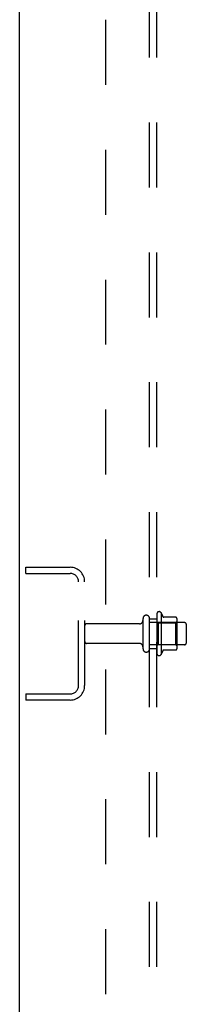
# Model space of a CAD drawing. Header units: inches. Extents: x 0 to 200, y 0 to 129.
# Tile 2 of 118: x 20.89 to 23.71, y 42.35 to 59.02. Entities that reach past the tile are written whole.
import ezdxf

# ---------------------------------------------------------------- set-up
doc = ezdxf.new("R2010")
doc.units = ezdxf.units.IN
doc.header["$LTSCALE"] = 11
doc.header["$MEASUREMENT"] = 0
doc.linetypes.add('HIDDEN', pattern=[0.2, 0.1, -0.1])
doc.layers.get('0').update_dxf_attribs({"linetype": 'CONTINUOUS'})
doc.layers.add('DEFAULT_2', color=8, linetype='HIDDEN')
doc.layers.add('SUBPANEL', color=7, linetype='CONTINUOUS')

msp = doc.modelspace()

# ---------------------------------------------------------------- linework, layer by layer
at = {"color": 3, "linetype": 'Continuous'}
msp.add_line((20.886, 14.73), (20.886, 82.522), dxfattribs=at)
at = {"layer": 'DEFAULT_2', "color": 8, "linetype": 'HIDDEN'}
for p, q in [((20.99, 49.647), (20.99, 49.751)), ((20.99, 49.751), (21.743, 49.751)), ((20.99, 49.647), (21.743, 49.647)), ((21.886, 47.747), (21.886, 49.504)), ((21.99, 47.747), (21.99, 49.504)), ((22.98, 48.368), (22.98, 48.883)), ((23.09, 48.368), (23.09, 48.883)), ((23.215, 48.96), (23.215, 48.292)), ((23.285, 48.982), (23.285, 48.27)), ((23.54, 48.903), (23.313, 48.903)), ((23.551, 48.881), (23.551, 48.37)), ((22.917, 48.791), (22.02, 48.791)), ((23.685, 48.813), (23.09, 48.813)), ((23.235, 48.809), (23.215, 48.829)), ((23.235, 48.809), (23.235, 48.442)), ((23.235, 48.809), (23.531, 48.809)), ((23.531, 48.809), (23.551, 48.829)), ((23.531, 48.809), (23.531, 48.442)), ((23.715, 48.468), (23.715, 48.783)), ((22.917, 48.461), (22.02, 48.461)), ((23.685, 48.438), (23.09, 48.438)), ((23.235, 48.442), (23.215, 48.422)), ((23.235, 48.442), (23.531, 48.442)), ((23.531, 48.442), (23.551, 48.422)), ((23.54, 48.348), (23.313, 48.348)), ((20.99, 47.605), (20.99, 47.501)), ((20.99, 47.605), (21.743, 47.605)), ((21.743, 47.501), (20.99, 47.501))]:
    msp.add_line(p, q, dxfattribs=at)
for centre, radius, start, end in [((21.743, 49.504), 0.246, 0, 90), ((21.743, 49.504), 0.142, 0, 90), ((23.035, 48.883), 0.055, 360, 180), ((23.253, 48.96), 0.0384, 34.4497, 180), ((22.685, 48.626), 0.698, 23.9679, 30.6631), ((23.331, 48.913), 0.01, 203.9679, 270), ((23.54, 48.893), 0.01, 5.1938, 90), ((23.41, 48.881), 0.141, 0, 5.2081), ((22.02, 48.761), 0.03, 90, 180), ((22.917, 48.853), 0.0625, 270, 360), ((23.685, 48.783), 0.03, 360, 90), ((22.02, 48.491), 0.03, 180, 270), ((22.917, 48.398), 0.0625, 0, 90), ((23.035, 48.368), 0.055, 180, 0), ((23.54, 48.358), 0.01, 270, 354.8062), ((23.41, 48.37), 0.141, 354.7919, 360), ((23.685, 48.468), 0.03, 270, 0), ((23.253, 48.292), 0.0384, 180, 325.5503), ((22.685, 48.626), 0.698, 329.3369, 336.0321), ((23.331, 48.338), 0.01, 90, 156.0321), ((21.743, 47.747), 0.246, 270, 360), ((21.743, 47.747), 0.142, 270, 360)]:
    msp.add_arc(centre, radius, start, end, dxfattribs=at)
at = {"layer": 'SUBPANEL', "color": 8, "linetype": 'HIDDEN'}
for p, q in [((23.09, 18.782), (23.09, 78.47)), ((23.215, 18.782), (23.215, 78.47)), ((22.34, 72.22), (22.34, 25.032)), ((23.09, 48.876), (23.215, 48.876)), ((23.09, 48.376), (23.215, 48.376))]:
    msp.add_line(p, q, dxfattribs=at)

doc.saveas('drawing.dxf')
